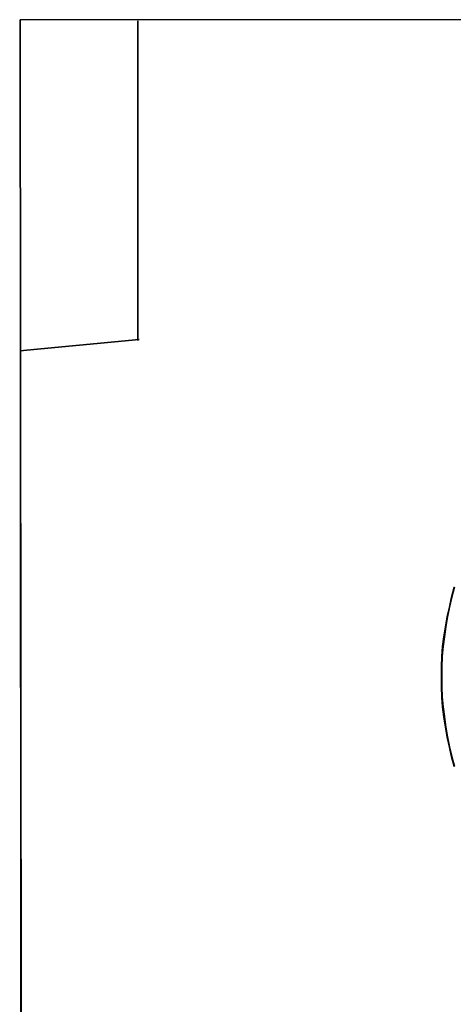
# Model space of a CAD drawing. Header units: millimetres. Extents: x 18084 to 52399, y 38174 to 56392.
# Tile 217 of 250: x 26215 to 26220, y 53701 to 53713. Entities that reach past the tile are written whole.
import ezdxf

# ---------------------------------------------------------------- set-up
doc = ezdxf.new("R2010")
doc.units = ezdxf.units.MM
doc.header["$LTSCALE"] = 100
doc.layers.add('45', color=7, linetype='Continuous')

msp = doc.modelspace()

# ---------------------------------------------------------------- linework, layer by layer
at = {"layer": '45', "color": 7}
for p, q in [((26214.849, 53712.777), (26214.849, 53708.749)), ((26231.511, 53712.772), (26214.849, 53712.777)), ((26214.849, 53712.777), (26214.849, 53712.777)), ((26214.849, 53712.777), (26214.849, 53708.749)), ((26231.511, 53712.772), (26214.849, 53712.777)), ((26214.849, 53712.777), (26214.849, 53712.777)), ((26216.292, 53711.742), (26216.292, 53712.762)), ((26216.292, 53712.762), (26216.292, 53711.742)), ((26216.292, 53711.742), (26216.292, 53712.762)), ((26216.292, 53712.762), (26216.292, 53711.742)), ((26216.292, 53708.849), (26216.292, 53711.755)), ((26216.292, 53711.755), (26216.292, 53708.849)), ((26216.292, 53708.849), (26216.292, 53711.755)), ((26216.292, 53711.755), (26216.292, 53708.849)), ((26216.292, 53711.742), (26216.292, 53711.742)), ((26216.292, 53711.742), (26216.292, 53711.742)), ((26216.307, 53708.861), (26214.844, 53708.722)), ((26214.844, 53708.722), (26216.307, 53708.861)), ((26216.307, 53708.861), (26214.844, 53708.722)), ((26214.844, 53708.722), (26216.307, 53708.861)), ((26216.307, 53708.861), (26216.307, 53708.861)), ((26216.307, 53708.861), (26216.307, 53708.861)), ((26214.849, 53708.749), (26214.854, 53694.561)), ((26214.849, 53708.749), (26214.854, 53694.561)), ((26216.292, 53708.849), (26216.292, 53708.849)), ((26216.292, 53708.849), (26216.292, 53708.849)), ((26220.139, 53705.706), (26220.171, 53705.828)), ((26220.171, 53705.828), (26220.139, 53705.706)), ((26220.139, 53705.706), (26220.171, 53705.828)), ((26220.171, 53705.828), (26220.139, 53705.706)), ((26220.176, 53705.827), (26220.144, 53705.706)), ((26220.176, 53705.827), (26220.144, 53705.706)), ((26220.112, 53705.585), (26220.139, 53705.706)), ((26220.139, 53705.706), (26220.112, 53705.585)), ((26220.112, 53705.585), (26220.139, 53705.706)), ((26220.139, 53705.706), (26220.112, 53705.585)), ((26220.144, 53705.706), (26220.116, 53705.585)), ((26220.144, 53705.706), (26220.116, 53705.585)), ((26220.084, 53705.464), (26220.112, 53705.585)), ((26220.112, 53705.585), (26220.084, 53705.464)), ((26220.084, 53705.464), (26220.112, 53705.585)), ((26220.112, 53705.585), (26220.084, 53705.464)), ((26220.116, 53705.585), (26220.089, 53705.464)), ((26220.116, 53705.585), (26220.089, 53705.464)), ((26220.063, 53705.343), (26220.084, 53705.464)), ((26220.084, 53705.464), (26220.063, 53705.343)), ((26220.063, 53705.343), (26220.084, 53705.464)), ((26220.084, 53705.464), (26220.063, 53705.343)), ((26220.089, 53705.464), (26220.068, 53705.343)), ((26220.089, 53705.464), (26220.068, 53705.343)), ((26220.046, 53705.221), (26220.063, 53705.343)), ((26220.063, 53705.343), (26220.046, 53705.221)), ((26220.046, 53705.221), (26220.063, 53705.343)), ((26220.063, 53705.343), (26220.046, 53705.221)), ((26220.068, 53705.343), (26220.051, 53705.222)), ((26220.068, 53705.343), (26220.051, 53705.222)), ((26220.03, 53705.1), (26220.046, 53705.221)), ((26220.046, 53705.221), (26220.03, 53705.1)), ((26220.03, 53705.1), (26220.046, 53705.221)), ((26220.046, 53705.221), (26220.03, 53705.1)), ((26220.051, 53705.222), (26220.035, 53705.101)), ((26220.051, 53705.222), (26220.035, 53705.101)), ((26220.019, 53704.979), (26220.03, 53705.1)), ((26220.03, 53705.1), (26220.019, 53704.979)), ((26220.019, 53704.979), (26220.03, 53705.1)), ((26220.03, 53705.1), (26220.019, 53704.979)), ((26220.035, 53705.101), (26220.024, 53704.98)), ((26220.035, 53705.101), (26220.024, 53704.98)), ((26220.014, 53704.852), (26220.019, 53704.979)), ((26220.019, 53704.979), (26220.014, 53704.852)), ((26220.014, 53704.852), (26220.019, 53704.979)), ((26220.019, 53704.979), (26220.014, 53704.852)), ((26220.024, 53704.98), (26220.019, 53704.853)), ((26220.024, 53704.98), (26220.019, 53704.853)), ((26220.014, 53704.731), (26220.014, 53704.852)), ((26220.014, 53704.852), (26220.014, 53704.731)), ((26220.014, 53704.731), (26220.014, 53704.852)), ((26220.014, 53704.852), (26220.014, 53704.731)), ((26220.019, 53704.853), (26220.019, 53704.732)), ((26220.019, 53704.853), (26220.019, 53704.732)), ((26220.014, 53704.604), (26220.014, 53704.731)), ((26220.014, 53704.731), (26220.014, 53704.604)), ((26220.014, 53704.604), (26220.014, 53704.731)), ((26220.014, 53704.731), (26220.014, 53704.604)), ((26220.019, 53704.732), (26220.019, 53704.606)), ((26220.019, 53704.732), (26220.019, 53704.606)), ((26220.019, 53704.483), (26220.014, 53704.604)), ((26220.014, 53704.604), (26220.019, 53704.483)), ((26220.019, 53704.483), (26220.014, 53704.604)), ((26220.014, 53704.604), (26220.019, 53704.483)), ((26220.019, 53704.606), (26220.024, 53704.485)), ((26220.019, 53704.606), (26220.024, 53704.485)), ((26220.03, 53704.362), (26220.019, 53704.483)), ((26220.019, 53704.483), (26220.03, 53704.362)), ((26220.03, 53704.362), (26220.019, 53704.483)), ((26220.019, 53704.483), (26220.03, 53704.362)), ((26220.024, 53704.485), (26220.035, 53704.364)), ((26220.024, 53704.485), (26220.035, 53704.364)), ((26220.046, 53704.24), (26220.03, 53704.362)), ((26220.03, 53704.362), (26220.046, 53704.24)), ((26220.046, 53704.24), (26220.03, 53704.362)), ((26220.03, 53704.362), (26220.046, 53704.24)), ((26220.035, 53704.364), (26220.051, 53704.243)), ((26220.035, 53704.364), (26220.051, 53704.243)), ((26220.063, 53704.114), (26220.046, 53704.24)), ((26220.046, 53704.24), (26220.063, 53704.114)), ((26220.063, 53704.114), (26220.046, 53704.24)), ((26220.046, 53704.24), (26220.063, 53704.114)), ((26220.051, 53704.243), (26220.068, 53704.116)), ((26220.051, 53704.243), (26220.068, 53704.116)), ((26220.084, 53703.993), (26220.063, 53704.114)), ((26220.063, 53704.114), (26220.084, 53703.993)), ((26220.084, 53703.993), (26220.063, 53704.114)), ((26220.063, 53704.114), (26220.084, 53703.993)), ((26220.068, 53704.116), (26220.089, 53703.995)), ((26220.068, 53704.116), (26220.089, 53703.995)), ((26220.112, 53703.871), (26220.084, 53703.993)), ((26220.084, 53703.993), (26220.112, 53703.871)), ((26220.112, 53703.871), (26220.084, 53703.993)), ((26220.084, 53703.993), (26220.112, 53703.871)), ((26220.089, 53703.995), (26220.116, 53703.874)), ((26220.089, 53703.995), (26220.116, 53703.874)), ((26220.139, 53703.75), (26220.112, 53703.871)), ((26220.112, 53703.871), (26220.139, 53703.75)), ((26220.139, 53703.75), (26220.112, 53703.871)), ((26220.112, 53703.871), (26220.139, 53703.75)), ((26220.116, 53703.874), (26220.144, 53703.753)), ((26220.116, 53703.874), (26220.144, 53703.753)), ((26220.171, 53703.634), (26220.139, 53703.75)), ((26220.139, 53703.75), (26220.171, 53703.634)), ((26220.171, 53703.634), (26220.139, 53703.75)), ((26220.139, 53703.75), (26220.171, 53703.634)), ((26220.144, 53703.753), (26220.176, 53703.637)), ((26220.144, 53703.753), (26220.176, 53703.637))]:
    msp.add_line(p, q, dxfattribs=at)
at = {"layer": '45', "color": 59}
for p, q in [((26214.866, 53694.561), (26214.849, 53712.777)), ((26214.849, 53712.777), (26214.866, 53694.561)), ((26214.866, 53694.561), (26214.849, 53712.777)), ((26214.849, 53712.777), (26214.866, 53694.561))]:
    msp.add_line(p, q, dxfattribs=at)

doc.saveas('drawing.dxf')
